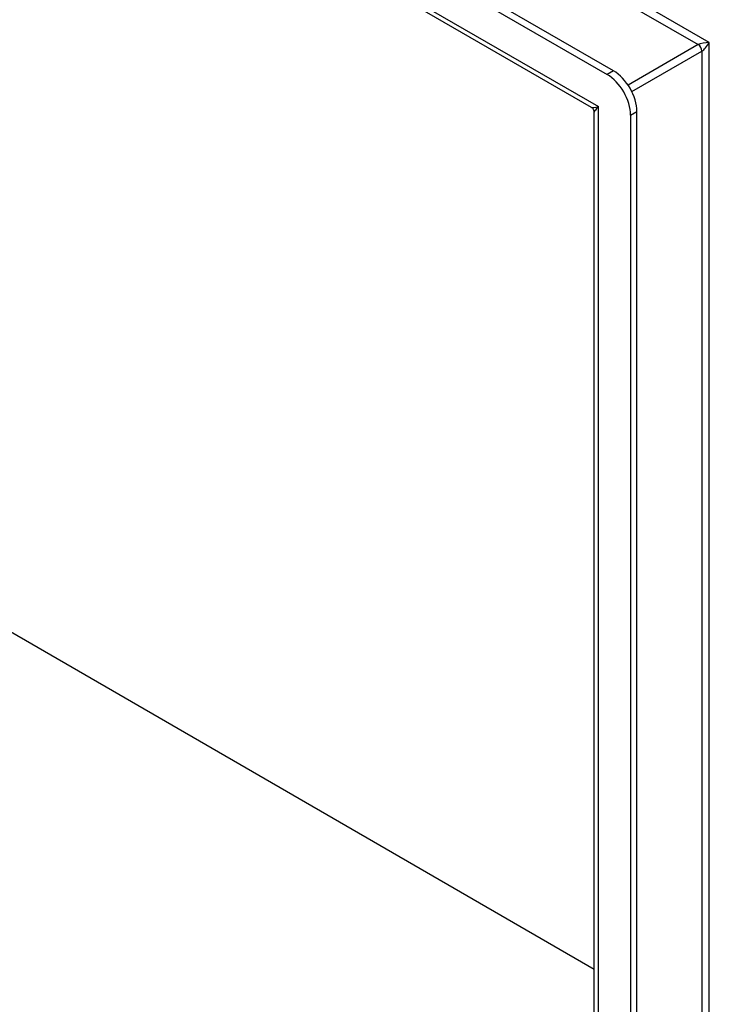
# Model space of a CAD drawing. Header units: inches. Extents: x 11 to 168, y 11 to 114.
# Tile 60 of 62: x 155.1 to 159.2, y 61.66 to 67.5. Entities that reach past the tile are written whole.
import ezdxf

# ---------------------------------------------------------------- set-up
doc = ezdxf.new("R2010")
doc.units = ezdxf.units.IN
doc.header["$MEASUREMENT"] = 0
doc.layers.add('Visible Edges(ANSI)', color=7, linetype='Continuous', lineweight=25)
doc.layers.add('Visible Tangent Edges(ANSI)', color=7, linetype='Continuous', lineweight=25)

msp = doc.modelspace()

# ---------------------------------------------------------------- linework, layer by layer
at = {"layer": 'Visible Edges(ANSI)'}
for p, q in [((158.6262, 67.1929), (142.6578, 76.4122)), ((142.6204, 76.3906), (158.5887, 67.1712)), ((158.4967, 66.9753), (142.7472, 76.0682)), ((158.5122, 52.0285), (158.5122, 66.9484)), ((158.7654, 51.7791), (158.7654, 66.9518)), ((158.7279, 66.9302), (158.7279, 51.7575)), ((158.5122, 61.8617), (151.6492, 65.8241))]:
    msp.add_line(p, q, dxfattribs=at)
msp.add_arc((158.4812, 66.9484), 0.031, 0, 60, dxfattribs=at)
for centre, major_axis, start_param, end_param in [((158.6262, 67.0322), (-0.0984, 0.1705), 3.926991, 5.497787), ((158.5887, 67.0105), (0.0984, -0.1705), 0.785398, 2.356194)]:
    msp.add_ellipse(centre, major_axis=major_axis, ratio=0.57735, start_param=start_param, end_param=end_param, dxfattribs=at)
at = {"layer": 'Visible Tangent Edges(ANSI)'}
for p, q in [((159.1953, 67.3607), (143.3308, 76.52)), ((143.3527, 76.4568), (159.1295, 67.348)), ((142.6723, 76.1399), (158.5368, 66.9805)), ((159.1295, 67.348), (158.7131, 67.1076)), ((159.1953, 52.308), (159.1953, 67.3607)), ((158.735, 67.0696), (159.1514, 67.3101)), ((159.1514, 67.3101), (159.1514, 52.3586)), ((158.6262, 67.1929), (158.5887, 67.1712)), ((158.5368, 51.9278), (158.5368, 66.9805)), ((158.7279, 66.9302), (158.7654, 66.9518))]:
    msp.add_line(p, q, dxfattribs=at)
for centre, major_axis, ratio, start_param, end_param in [((159.1734, 67.348), (-0.049, -0.006), 0.227735, 4.220992, 5.791788), ((159.1295, 67.3227), (-0.0155, 0.0268), 0.57735, 3.926991, 5.497787), ((159.1734, 67.348), (0.0297, 0.0394), 0.227735, 3.63299, 5.203786), ((158.5962, 67.0148), (0.1006, 0.0384), 0.129721, 3.246653, 4.032051), ((158.5962, 67.0148), (-0.0835, -0.0679), 0.129721, 5.392727, 6.178125)]:
    msp.add_ellipse(centre, major_axis=major_axis, ratio=ratio, start_param=start_param, end_param=end_param, dxfattribs=at)

doc.saveas('drawing.dxf')
